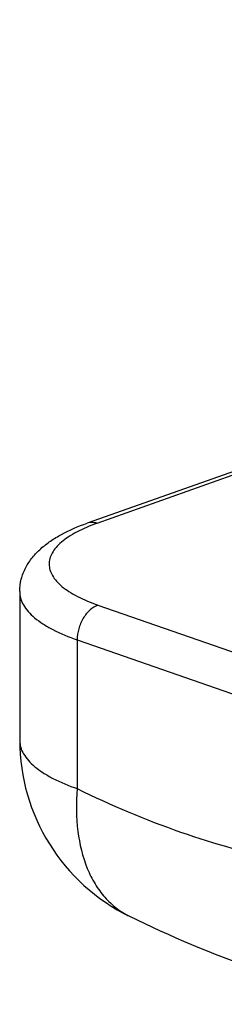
# Model space of a CAD drawing. Header units: millimetres. Extents: x 65 to 679, y 63 to 499.
# Tile 1 of 8: x 114 to 124, y 76 to 127. Entities that reach past the tile are written whole.
import ezdxf

# ---------------------------------------------------------------- set-up
doc = ezdxf.new("R2010")
doc.units = ezdxf.units.MM
doc.header["$LTSCALE"] = 46.255
doc.layers.get('0').update_dxf_attribs({"linetype": 'CONTINUOUS'})

msp = doc.modelspace()

# ---------------------------------------------------------------- linework, layer by layer
at = {"color": 7, "linetype": 'CONTINUOUS'}
for p, q in [((189.602, 126.54), (117.147, 100.839)), ((113.711, 97.349), (113.711, 89.756))]:
    msp.add_line(p, q, dxfattribs=at)
at = {"color": 9, "linetype": 'CONTINUOUS'}
for p, q in [((186.76, 125.346), (117.649, 100.832)), ((117.701, 96.66), (128.253, 92.982)), ((116.64, 94.884), (116.64, 87.291)), ((116.64, 94.884), (127.193, 91.206))]:
    msp.add_line(p, q, dxfattribs=at)
at = {"color": 7, "linetype": 'CONTINUOUS'}
msp.add_arc((123.711, 89.756), 10, 180, 243.8639, dxfattribs=at)
at = {"color": 9, "linetype": 'CONTINUOUS'}
msp.add_arc((114.927, 89.756), 1.216, 180.0002, 180.9069, dxfattribs=at)
at = {"color": 7, "linetype": 'CONTINUOUS'}
for points, knots in [([(113.711, 97.349), (113.711, 97.563), (113.766, 97.989), (113.998, 98.582), (114.346, 99.104), (114.781, 99.554), (115.284, 99.943), (116.059, 100.41), (116.7, 100.681), (117.147, 100.839)], [0, 0, 0, 0, 0.122909, 0.243929, 0.362787, 0.481186, 0.601866, 0.727457, 1, 1, 1, 1]), ([(119.306, 80.778), (121.386, 79.758), (125.612, 77.976), (130.031, 76.741), (132.242, 76.284)], [0, 0, 0, 0, 0.506497, 1, 1, 1, 1])]:
    msp.add_open_spline(points, degree=3, knots=knots, dxfattribs=at)
at = {"color": 9, "linetype": 'CONTINUOUS'}
for points, knots in [([(117.649, 100.832), (117.293, 100.705), (116.791, 100.497), (116.197, 100.15), (115.844, 99.889), (115.564, 99.616), (115.361, 99.333), (115.237, 99.041), (115.197, 98.742), (115.244, 98.443), (115.376, 98.151), (115.586, 97.869), (115.872, 97.597), (116.232, 97.338), (116.834, 96.993), (117.341, 96.785), (117.701, 96.66)], [0, 0, 0, 0, 0.166442, 0.23829, 0.302447, 0.359278, 0.409645, 0.455072, 0.497828, 0.540712, 0.586499, 0.637393, 0.694852, 0.759688, 0.832229, 1, 1, 1, 1]), ([(117.649, 100.832), (117.566, 100.86), (117.396, 100.893), (117.225, 100.867), (117.147, 100.839)], [0, 0, 0, 0, 0.516107, 1, 1, 1, 1]), ([(113.711, 97.349), (113.711, 97.234), (113.746, 96.995), (113.898, 96.65), (114.144, 96.315), (114.481, 95.994), (114.904, 95.686), (115.615, 95.278), (116.215, 95.033), (116.64, 94.884)], [0, 0, 0, 0, 0.085427, 0.176475, 0.277642, 0.391919, 0.520968, 0.665469, 1, 1, 1, 1]), ([(117.701, 96.66), (117.551, 96.608), (117.257, 96.415), (116.923, 95.989), (116.698, 95.461), (116.64, 95.075), (116.64, 94.884)], [0, 0, 0, 0, 0.218525, 0.469506, 0.737411, 1, 1, 1, 1]), ([(113.711, 89.737), (113.713, 89.622), (113.751, 89.385), (113.906, 89.043), (114.154, 88.711), (114.491, 88.392), (114.914, 88.087), (115.621, 87.682), (116.218, 87.439), (116.64, 87.291)], [0, 0, 0, 0, 0.085392, 0.176604, 0.277998, 0.392458, 0.521585, 0.666025, 1, 1, 1, 1]), ([(116.64, 87.291), (116.58, 86.566), (116.587, 85.179), (116.98, 83.53), (117.526, 82.427), (118.025, 81.738), (118.617, 81.177), (119.071, 80.894), (119.306, 80.778)], [0, 0, 0, 0, 0.292808, 0.554209, 0.673603, 0.786478, 0.894528, 1, 1, 1, 1]), ([(116.64, 87.291), (118.352, 86.451), (121.8, 84.994), (125.405, 83.982), (127.193, 83.613)], [0, 0, 0, 0, 0.510967, 1, 1, 1, 1])]:
    msp.add_open_spline(points, degree=3, knots=knots, dxfattribs=at)

doc.saveas('drawing.dxf')
